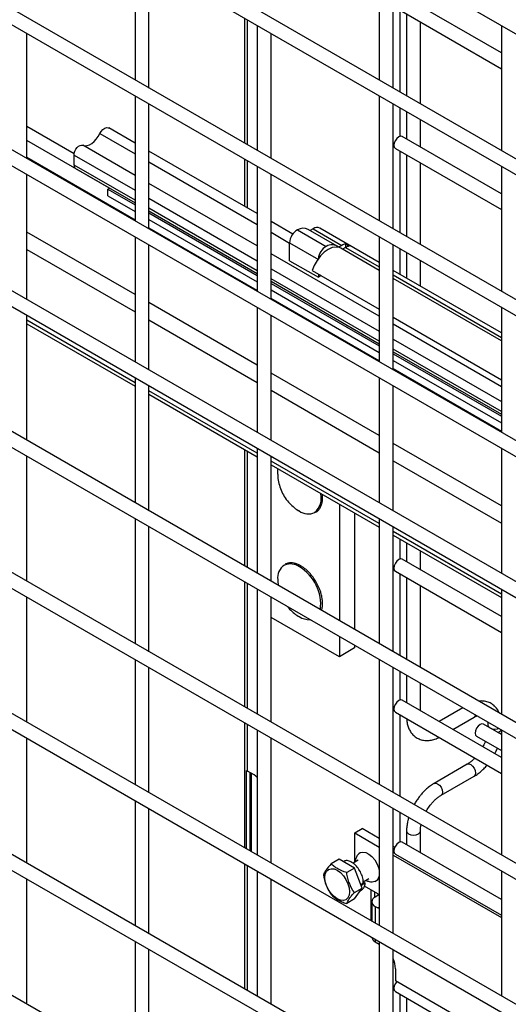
# Model space of a CAD drawing. Header units: inches. Extents: x 0.2 to 10.8, y 0.2 to 8.2.
# Tile 23 of 49: x 8.743 to 8.945, y 5.303 to 5.71. Entities that reach past the tile are written whole.
import ezdxf

# ---------------------------------------------------------------- set-up
doc = ezdxf.new("R2010")
doc.units = ezdxf.units.IN
doc.header["$MEASUREMENT"] = 0

msp = doc.modelspace()

# ---------------------------------------------------------------- linework, layer by layer
for p, q in [((8.106248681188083, 6.190493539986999), (9.524957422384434, 5.371490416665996)), ((9.524957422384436, 5.319764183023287), (8.106248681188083, 6.138767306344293)), ((8.106248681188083, 6.132169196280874), (9.524957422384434, 5.31316607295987)), ((9.524957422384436, 5.261439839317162), (8.106248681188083, 6.080442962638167)), ((8.106248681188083, 6.07384485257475), (9.524957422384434, 5.254841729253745)), ((9.524957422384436, 5.203115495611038), (8.106248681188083, 6.022118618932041)), ((8.106248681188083, 6.015520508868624), (9.524957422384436, 5.19651738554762)), ((9.524957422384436, 5.144791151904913), (8.106248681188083, 5.963794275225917)), ((8.106248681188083, 5.957196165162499), (9.524957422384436, 5.138193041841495)), ((9.524957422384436, 5.086466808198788), (8.106248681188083, 5.905469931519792)), ((8.106248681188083, 5.898871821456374), (9.524957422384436, 5.07986869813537)), ((9.524957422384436, 5.028142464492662), (8.106248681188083, 5.847145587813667)), ((8.106248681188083, 5.84054747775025), (9.524957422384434, 5.021544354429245)), ((9.524957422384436, 4.969818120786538), (8.106248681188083, 5.788821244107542)), ((8.106248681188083, 5.782223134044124), (9.524957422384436, 4.96322001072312)), ((8.790863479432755, 5.736949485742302), (8.790863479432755, 5.685223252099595)), ((8.79657776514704, 5.681924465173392), (8.79657776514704, 5.733650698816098)), ((8.891878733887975, 5.736958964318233), (8.891878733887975, 5.685232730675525)), ((8.897593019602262, 5.681933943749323), (8.897593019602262, 5.733660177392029)), ((9.524957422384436, 4.911493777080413), (8.106248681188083, 5.730496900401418)), ((8.106248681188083, 5.723898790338), (9.524957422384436, 4.904895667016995)), ((8.942386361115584, 5.696501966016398), (8.901386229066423, 5.720170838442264)), ((8.89852931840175, 5.715221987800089), (8.942386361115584, 5.689903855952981)), ((8.900488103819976, 5.680262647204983), (8.900488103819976, 5.714091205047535)), ((8.836098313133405, 5.710835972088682), (8.836098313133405, 5.659109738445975)), ((8.837353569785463, 5.658385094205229), (8.837353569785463, 5.710111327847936)), ((8.903161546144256, 5.712547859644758), (8.903161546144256, 5.678719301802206)), ((8.908875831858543, 5.675420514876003), (8.908875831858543, 5.709249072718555)), ((8.841371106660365, 5.707792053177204), (8.841371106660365, 5.656065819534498)), ((8.942386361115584, 5.707801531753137), (8.942386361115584, 5.656075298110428)), ((8.746070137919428, 5.652757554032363), (8.746070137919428, 5.70448378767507)), ((8.847085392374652, 5.652767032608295), (8.847085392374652, 5.704493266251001)), ((8.790863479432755, 5.678625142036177), (8.790863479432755, 5.62689890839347)), ((8.891878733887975, 5.678634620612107), (8.891878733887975, 5.626908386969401)), ((8.79657776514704, 5.623600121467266), (8.79657776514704, 5.675326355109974)), ((8.897593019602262, 5.623609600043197), (8.897593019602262, 5.675335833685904)), ((8.900488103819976, 5.661929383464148), (8.900488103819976, 5.673664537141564)), ((9.524957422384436, 4.853169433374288), (8.106248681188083, 5.672172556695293)), ((8.903161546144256, 5.672121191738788), (8.903161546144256, 5.660821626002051)), ((8.908875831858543, 5.657522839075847), (8.908875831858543, 5.668822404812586)), ((8.765639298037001, 5.654694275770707), (8.746070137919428, 5.665991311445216)), ((8.790863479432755, 5.659074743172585), (8.77993395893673, 5.665384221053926)), ((8.776307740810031, 5.663062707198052), (8.790863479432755, 5.654659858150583)), ((8.942386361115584, 5.638177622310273), (8.901386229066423, 5.661846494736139)), ((8.780261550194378, 5.640438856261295), (8.746070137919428, 5.660177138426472)), ((8.790863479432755, 5.645769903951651), (8.769264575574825, 5.658238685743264)), ((8.89852931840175, 5.656897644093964), (8.942386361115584, 5.631579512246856)), ((8.790863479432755, 5.627258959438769), (8.74607013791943, 5.65311760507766)), ((8.790863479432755, 5.62718694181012), (8.74607013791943, 5.653045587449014)), ((8.76559720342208, 5.650032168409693), (8.76559720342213, 5.654172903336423)), ((8.76559720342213, 5.654172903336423), (8.790863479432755, 5.639586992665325)), ((8.841371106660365, 5.629917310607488), (8.79657776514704, 5.655775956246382)), ((8.836098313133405, 5.652511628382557), (8.836098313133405, 5.632961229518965)), ((8.900488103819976, 5.621938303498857), (8.900488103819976, 5.65576686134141)), ((8.903161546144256, 5.654223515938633), (8.903161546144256, 5.620394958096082)), ((8.790863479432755, 5.635446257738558), (8.76559720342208, 5.650032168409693)), ((8.766252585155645, 5.64858361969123), (8.790863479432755, 5.634376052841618)), ((8.79657776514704, 5.651361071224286), (8.841371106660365, 5.625502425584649)), ((8.837353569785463, 5.63223658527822), (8.837353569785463, 5.651786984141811)), ((8.841371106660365, 5.649467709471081), (8.841371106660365, 5.597741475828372)), ((8.908875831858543, 5.617096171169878), (8.908875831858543, 5.65092472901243)), ((8.942386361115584, 5.649477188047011), (8.942386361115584, 5.597750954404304)), ((8.746070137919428, 5.594433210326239), (8.746070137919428, 5.646159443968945)), ((8.847085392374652, 5.594442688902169), (8.847085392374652, 5.646168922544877)), ((8.77957078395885, 5.640040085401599), (8.780311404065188, 5.640467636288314)), ((8.77957078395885, 5.640040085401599), (8.790863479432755, 5.633520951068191)), ((8.77957078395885, 5.637328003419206), (8.77957078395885, 5.640040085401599)), ((8.841371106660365, 5.61661247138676), (8.79657776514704, 5.642471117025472)), ((8.77957078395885, 5.637328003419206), (8.790863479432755, 5.630808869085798)), ((8.79657776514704, 5.636288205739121), (8.841371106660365, 5.610429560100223)), ((8.841371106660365, 5.60628882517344), (8.79657776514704, 5.632147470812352)), ((8.79657776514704, 5.631077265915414), (8.841371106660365, 5.605218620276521)), ((8.79657776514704, 5.630222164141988), (8.841371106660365, 5.604363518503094)), ((8.79657776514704, 5.627510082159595), (8.841371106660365, 5.601651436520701)), ((8.841371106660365, 5.598101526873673), (8.79657776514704, 5.623960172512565)), ((8.841371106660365, 5.598029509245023), (8.79657776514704, 5.623888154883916)), ((8.85605564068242, 5.621440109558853), (8.847085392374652, 5.626618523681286)), ((8.86450773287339, 5.623649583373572), (8.863265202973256, 5.622932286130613)), ((8.86450773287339, 5.623649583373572), (8.87637702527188, 5.616797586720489)), ((8.891878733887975, 5.609726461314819), (8.867284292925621, 5.623924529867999)), ((8.790863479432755, 5.596404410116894), (8.74607013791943, 5.622263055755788)), ((8.790863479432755, 5.620300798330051), (8.790863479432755, 5.568574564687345)), ((8.847085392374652, 5.622203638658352), (8.854797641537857, 5.617751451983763)), ((8.85805805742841, 5.623213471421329), (8.869927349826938, 5.616361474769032)), ((8.87438526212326, 5.616512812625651), (8.86251596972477, 5.623364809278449)), ((8.891878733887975, 5.620310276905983), (8.891878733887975, 5.568584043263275)), ((8.79657776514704, 5.565275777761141), (8.79657776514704, 5.617002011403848)), ((8.854797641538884, 5.617905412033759), (8.866667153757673, 5.611011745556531)), ((8.854797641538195, 5.610455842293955), (8.85479764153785, 5.617905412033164)), ((8.87637702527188, 5.616797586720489), (8.875038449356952, 5.616024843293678)), ((8.891878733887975, 5.606414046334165), (8.875900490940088, 5.615638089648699)), ((8.877892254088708, 5.615922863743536), (8.87664972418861, 5.61520556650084)), ((8.877892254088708, 5.615922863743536), (8.891878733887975, 5.60784864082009)), ((8.877955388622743, 5.617326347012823), (8.877955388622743, 5.615958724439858)), ((8.879470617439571, 5.61645162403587), (8.877955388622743, 5.617326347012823)), ((8.897593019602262, 5.565285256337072), (8.897593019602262, 5.61701148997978)), ((8.746070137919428, 5.615118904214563), (8.790863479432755, 5.58926025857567)), ((8.891878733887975, 5.587455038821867), (8.847085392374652, 5.613313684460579)), ((8.900488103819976, 5.604756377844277), (8.900488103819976, 5.61534019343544)), ((8.903161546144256, 5.613796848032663), (8.903161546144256, 5.603213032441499)), ((8.854797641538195, 5.610455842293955), (8.866666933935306, 5.603603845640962)), ((8.908875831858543, 5.599914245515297), (8.908875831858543, 5.61049806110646)), ((8.84708539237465, 5.60713077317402), (8.891878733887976, 5.581272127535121)), ((8.86413741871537, 5.606384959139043), (8.891878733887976, 5.590370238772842)), ((8.866666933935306, 5.604924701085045), (8.866666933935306, 5.603603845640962)), ((8.86781095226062, 5.604264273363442), (8.866666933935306, 5.603603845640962)), ((8.942386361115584, 5.580569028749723), (8.897593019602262, 5.606427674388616)), ((8.897593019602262, 5.604549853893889), (8.942386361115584, 5.57869120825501)), ((8.891878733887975, 5.577131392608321), (8.847085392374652, 5.602990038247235)), ((8.84708539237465, 5.601919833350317), (8.891878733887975, 5.576061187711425)), ((8.847085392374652, 5.601064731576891), (8.891878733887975, 5.575206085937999)), ((8.942386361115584, 5.57725661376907), (8.897593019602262, 5.603115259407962)), ((8.847085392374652, 5.598352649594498), (8.891878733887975, 5.572494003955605)), ((8.841371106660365, 5.567246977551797), (8.79657776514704, 5.593105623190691)), ((8.841371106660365, 5.591143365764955), (8.841371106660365, 5.539417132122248)), ((8.891878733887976, 5.568944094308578), (8.84708539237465, 5.594802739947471)), ((8.891878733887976, 5.568872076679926), (8.847085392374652, 5.59473072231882)), ((8.942386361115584, 5.591152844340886), (8.942386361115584, 5.539426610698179)), ((8.746070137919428, 5.536108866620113), (8.746070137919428, 5.587835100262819)), ((8.847085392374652, 5.536118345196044), (8.847085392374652, 5.587844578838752)), ((8.897593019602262, 5.587071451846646), (8.942386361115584, 5.561212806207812)), ((8.790863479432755, 5.55995227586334), (8.746070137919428, 5.585810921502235)), ((8.746070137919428, 5.584331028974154), (8.790863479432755, 5.558472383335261)), ((8.79657776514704, 5.585961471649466), (8.841371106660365, 5.560102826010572)), ((8.942386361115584, 5.558297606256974), (8.897593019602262, 5.584156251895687)), ((8.897593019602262, 5.577973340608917), (8.942386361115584, 5.552114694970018)), ((8.942386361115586, 5.547973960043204), (8.897593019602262, 5.573832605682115)), ((8.897593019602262, 5.572762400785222), (8.942386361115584, 5.546903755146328)), ((8.897593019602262, 5.571907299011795), (8.942386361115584, 5.546048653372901)), ((8.897593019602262, 5.569195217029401), (8.942386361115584, 5.543336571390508)), ((8.891878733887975, 5.5380895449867), (8.847085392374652, 5.563948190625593)), ((8.942386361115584, 5.539786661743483), (8.897593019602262, 5.565645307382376)), ((8.942386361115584, 5.539714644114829), (8.89759301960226, 5.565573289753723)), ((8.790863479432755, 5.561976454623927), (8.790863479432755, 5.510250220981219)), ((8.79657776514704, 5.506951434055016), (8.79657776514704, 5.558677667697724)), ((8.891878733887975, 5.561985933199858), (8.891878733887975, 5.510259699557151)), ((8.897593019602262, 5.506960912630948), (8.897593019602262, 5.558687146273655)), ((8.841371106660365, 5.530794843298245), (8.79657776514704, 5.556653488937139)), ((8.79657776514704, 5.555173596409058), (8.841371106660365, 5.529314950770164)), ((8.84708539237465, 5.556804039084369), (8.891878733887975, 5.530945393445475)), ((8.942386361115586, 5.508932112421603), (8.897593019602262, 5.534790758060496)), ((8.836098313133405, 5.532358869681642), (8.836098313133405, 5.4841367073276)), ((8.837353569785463, 5.483412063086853), (8.837353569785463, 5.531634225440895)), ((8.841371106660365, 5.53281902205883), (8.841371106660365, 5.481092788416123)), ((8.942386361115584, 5.532828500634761), (8.942386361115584, 5.481102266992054)), ((8.746070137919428, 5.477784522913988), (8.746070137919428, 5.529510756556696)), ((8.847085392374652, 5.47779400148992), (8.847085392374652, 5.529520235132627)), ((8.891878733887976, 5.501637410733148), (8.847085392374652, 5.527496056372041)), ((8.847085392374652, 5.526016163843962), (8.891878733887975, 5.500157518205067)), ((8.897593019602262, 5.527646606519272), (8.942386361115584, 5.501787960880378)), ((8.87536055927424, 5.50969325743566), (8.87536055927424, 5.461471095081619)), ((8.88167401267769, 5.506048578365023), (8.881674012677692, 5.457826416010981)), ((8.790863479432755, 5.503652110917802), (8.790863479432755, 5.451925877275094)), ((8.891878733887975, 5.503661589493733), (8.891878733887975, 5.451935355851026)), ((8.79657776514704, 5.448627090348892), (8.79657776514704, 5.500353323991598)), ((8.897593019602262, 5.448636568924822), (8.897593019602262, 5.50036280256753)), ((8.942386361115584, 5.47247997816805), (8.897593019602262, 5.498338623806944)), ((8.89759301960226, 5.496858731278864), (8.942386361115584, 5.471000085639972)), ((8.900488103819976, 5.486956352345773), (8.900488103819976, 5.495187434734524)), ((8.903161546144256, 5.493644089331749), (8.903161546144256, 5.485848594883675)), ((8.908875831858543, 5.482549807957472), (8.908875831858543, 5.490345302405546)), ((8.942386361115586, 5.463204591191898), (8.901386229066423, 5.486873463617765)), ((8.89852931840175, 5.48192461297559), (8.942386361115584, 5.456606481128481)), ((8.836098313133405, 5.477538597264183), (8.836098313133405, 5.425812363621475)), ((8.900488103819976, 5.446965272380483), (8.900488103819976, 5.480793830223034)), ((8.903161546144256, 5.479250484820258), (8.903161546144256, 5.445421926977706)), ((8.837353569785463, 5.425087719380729), (8.837353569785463, 5.476813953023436)), ((8.841371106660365, 5.474494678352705), (8.841371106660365, 5.422768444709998)), ((8.908875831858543, 5.442123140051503), (8.908875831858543, 5.475951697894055)), ((8.942386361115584, 5.474504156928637), (8.942386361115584, 5.422777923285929)), ((8.746070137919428, 5.419460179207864), (8.746070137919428, 5.47118641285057)), ((8.847085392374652, 5.419469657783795), (8.847085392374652, 5.471195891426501)), ((8.87536055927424, 5.446522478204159), (8.847085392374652, 5.462845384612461)), ((8.87536055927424, 5.454872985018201), (8.87536055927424, 5.446522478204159)), ((8.881674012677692, 5.450167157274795), (8.87536055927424, 5.446522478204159)), ((8.881674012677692, 5.451228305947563), (8.881674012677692, 5.450167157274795)), ((8.790863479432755, 5.445327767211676), (8.790863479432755, 5.39360153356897)), ((8.891878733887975, 5.445337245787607), (8.891878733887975, 5.393611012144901)), ((8.79657776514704, 5.390302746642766), (8.79657776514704, 5.442028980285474)), ((8.897593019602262, 5.390312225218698), (8.897593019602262, 5.442038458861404)), ((8.900488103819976, 5.428632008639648), (8.900488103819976, 5.440367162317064)), ((8.903161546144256, 5.438823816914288), (8.903161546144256, 5.427524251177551)), ((8.908875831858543, 5.424225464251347), (8.908875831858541, 5.435525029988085)), ((8.942386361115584, 5.404880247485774), (8.901386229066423, 5.42854911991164)), ((8.926418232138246, 5.425398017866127), (8.916631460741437, 5.419748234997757)), ((8.89852931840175, 5.423600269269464), (8.942386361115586, 5.398282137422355)), ((8.900488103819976, 5.388640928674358), (8.900488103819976, 5.42246948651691)), ((8.922346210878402, 5.416449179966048), (8.931135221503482, 5.421522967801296)), ((8.836098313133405, 5.419214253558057), (8.836098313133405, 5.36748801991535)), ((8.837353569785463, 5.399202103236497), (8.837353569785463, 5.418489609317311)), ((8.841371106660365, 5.416170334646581), (8.841371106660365, 5.364444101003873)), ((8.942386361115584, 5.414316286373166), (8.934999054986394, 5.418580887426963)), ((8.936774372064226, 5.418266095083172), (8.936774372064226, 5.417556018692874)), ((8.942386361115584, 5.416179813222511), (8.942386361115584, 5.364453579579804)), ((8.746070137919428, 5.361135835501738), (8.746070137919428, 5.412862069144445)), ((8.847085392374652, 5.361145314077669), (8.847085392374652, 5.412871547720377)), ((8.932142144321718, 5.413632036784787), (8.942386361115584, 5.407718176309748)), ((8.942315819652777, 5.414357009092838), (8.942386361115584, 5.415152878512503)), ((8.836890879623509, 5.367030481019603), (8.836890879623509, 5.399518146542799)), ((8.928278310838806, 5.402063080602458), (8.91456549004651, 5.394146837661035)), ((8.840131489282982, 5.397598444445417), (8.837353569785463, 5.399202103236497)), ((8.838396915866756, 5.366161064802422), (8.838396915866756, 5.398599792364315)), ((8.838818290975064, 5.398356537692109), (8.838818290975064, 5.365917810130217)), ((8.917422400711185, 5.389197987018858), (8.931135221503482, 5.397114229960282)), ((8.790863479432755, 5.387003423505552), (8.790863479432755, 5.335277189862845)), ((8.79657776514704, 5.331978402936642), (8.79657776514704, 5.383704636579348)), ((8.891878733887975, 5.387012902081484), (8.891878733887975, 5.335286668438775)), ((8.897593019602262, 5.331987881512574), (8.897593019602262, 5.38371411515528)), ((8.900488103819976, 5.369887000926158), (8.900488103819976, 5.38204281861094)), ((8.91122866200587, 5.382440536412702), (8.91141422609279, 5.38279717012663)), ((8.881699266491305, 5.373602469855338), (8.88485599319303, 5.375424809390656)), ((8.891878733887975, 5.371370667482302), (8.88485599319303, 5.375424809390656)), ((8.881699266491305, 5.361446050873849), (8.881699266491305, 5.373602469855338)), ((8.881699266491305, 5.373602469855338), (8.891878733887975, 5.367725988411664)), ((8.903161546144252, 5.374394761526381), (8.903161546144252, 5.36877924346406)), ((8.908875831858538, 5.365480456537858), (8.908875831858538, 5.374394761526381)), ((8.898285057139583, 5.3676723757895), (8.897593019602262, 5.368071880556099)), ((8.942386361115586, 5.346135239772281), (8.901386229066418, 5.369804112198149)), ((8.897593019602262, 5.36442720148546), (8.942386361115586, 5.338568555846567)), ((8.898529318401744, 5.364855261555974), (8.942386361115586, 5.339537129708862)), ((8.836098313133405, 5.360889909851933), (8.836098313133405, 5.309163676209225)), ((8.837353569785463, 5.308439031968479), (8.837353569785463, 5.360165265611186)), ((8.875226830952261, 5.362723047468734), (8.872002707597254, 5.360861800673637)), ((8.881605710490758, 5.359040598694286), (8.875226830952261, 5.362723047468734)), ((8.877184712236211, 5.361833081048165), (8.876976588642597, 5.361712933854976)), ((8.881605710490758, 5.359040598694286), (8.878381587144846, 5.357179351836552)), ((8.883189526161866, 5.362306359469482), (8.881057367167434, 5.361075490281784)), ((8.884795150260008, 5.350820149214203), (8.881605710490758, 5.359040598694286)), ((8.841371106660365, 5.357845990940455), (8.841371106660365, 5.306119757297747)), ((8.885245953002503, 5.353397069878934), (8.887561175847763, 5.354733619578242)), ((8.942386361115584, 5.357855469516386), (8.942386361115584, 5.306129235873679)), ((8.746070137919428, 5.303494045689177), (8.74607013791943, 5.35453772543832)), ((8.847085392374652, 5.302820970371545), (8.847085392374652, 5.354547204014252)), ((8.881571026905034, 5.348958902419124), (8.884795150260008, 5.350820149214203)), ((8.881605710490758, 5.346282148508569), (8.884795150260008, 5.350820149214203)), ((8.885306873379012, 5.352794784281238), (8.884262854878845, 5.352192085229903)), ((8.884270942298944, 5.352171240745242), (8.88453196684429, 5.352001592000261)), ((8.88453196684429, 5.352001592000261), (8.884454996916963, 5.351696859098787)), ((8.88604719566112, 5.352876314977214), (8.88453196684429, 5.352001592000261)), ((8.885237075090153, 5.353402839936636), (8.88604719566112, 5.352876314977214)), ((8.891270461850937, 5.348392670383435), (8.885712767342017, 5.351601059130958)), ((8.883995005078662, 5.349681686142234), (8.884527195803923, 5.349988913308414)), ((8.88836627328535, 5.350069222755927), (8.88836627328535, 5.337314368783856)), ((8.88983099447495, 5.34922365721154), (8.88983099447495, 5.346866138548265)), ((8.891725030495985, 5.34798351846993), (8.890184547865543, 5.347094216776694)), ((8.891270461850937, 5.348392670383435), (8.891878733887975, 5.347955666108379)), ((8.891878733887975, 5.348070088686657), (8.891725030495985, 5.34798351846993)), ((8.891725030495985, 5.34798351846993), (8.891878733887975, 5.347894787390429)), ((8.881605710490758, 5.346282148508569), (8.878381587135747, 5.344420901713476)), ((8.888782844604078, 5.345140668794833), (8.888782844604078, 5.337073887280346)), ((8.890184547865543, 5.343187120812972), (8.891270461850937, 5.342560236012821)), ((8.890184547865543, 5.343187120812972), (8.890184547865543, 5.336264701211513)), ((8.891270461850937, 5.342560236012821), (8.891878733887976, 5.34291138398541)), ((8.891878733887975, 5.342294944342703), (8.891270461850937, 5.342560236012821)), ((8.888559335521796, 5.337202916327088), (8.888782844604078, 5.337331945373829)), ((8.790863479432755, 5.328679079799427), (8.790863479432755, 5.276952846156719)), ((8.890184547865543, 5.329666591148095), (8.890184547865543, 5.328606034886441)), ((8.890184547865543, 5.328606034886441), (8.891878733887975, 5.327628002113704)), ((8.891878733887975, 5.328688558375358), (8.891878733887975, 5.276962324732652)), ((8.79657776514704, 5.27433661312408), (8.79657776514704, 5.325380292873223)), ((8.897593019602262, 5.273663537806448), (8.897593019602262, 5.325389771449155)), ((8.89859406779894, 5.317393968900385), (8.89859406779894, 5.312378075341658)), ((8.942386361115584, 5.287097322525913), (8.89859406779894, 5.312378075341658)), ((8.898529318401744, 5.307989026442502), (8.942386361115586, 5.282670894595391)), ((8.900488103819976, 5.271992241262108), (8.900488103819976, 5.306858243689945)), ((8.745888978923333, 5.302916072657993), (8.746070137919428, 5.303494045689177)), ((8.903161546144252, 5.305314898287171), (8.903161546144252, 5.270448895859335))]:
    msp.add_line(p, q)
at = {"flags": 128}
for points in [[(8.776307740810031, 5.663062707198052), (8.776860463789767, 5.66396471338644), (8.777540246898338, 5.664719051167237), (8.778283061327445, 5.665254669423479), (8.779018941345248, 5.665521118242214), (8.779678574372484, 5.665493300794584), (8.77993395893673, 5.665384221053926)], [(8.769264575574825, 5.658238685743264), (8.77007278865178, 5.658055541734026), (8.77097679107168, 5.658126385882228), (8.77194043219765, 5.658448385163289), (8.772925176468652, 5.659008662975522), (8.773891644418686, 5.659784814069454), (8.774801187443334, 5.660745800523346), (8.775617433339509, 5.661853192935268), (8.776307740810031, 5.663062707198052)], [(8.901386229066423, 5.661846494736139), (8.900730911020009, 5.66197377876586), (8.899957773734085, 5.661705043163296), (8.899184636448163, 5.661081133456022), (8.898529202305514, 5.660197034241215), (8.898091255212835, 5.659187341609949), (8.897937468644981, 5.658205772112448), (8.898091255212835, 5.657401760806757), (8.898529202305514, 5.656897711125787), (8.89852931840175, 5.656897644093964)], [(8.76559720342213, 5.654172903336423), (8.765686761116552, 5.65494571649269), (8.765948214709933, 5.655759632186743), (8.766360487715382, 5.656549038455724), (8.766890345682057, 5.657250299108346), (8.767495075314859, 5.657806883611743), (8.768125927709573, 5.658173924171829), (8.768732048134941, 5.658321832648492), (8.769264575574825, 5.658238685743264)], [(8.875900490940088, 5.615638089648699), (8.875401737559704, 5.615874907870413), (8.874006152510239, 5.61611988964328), (8.87244014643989, 5.615872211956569), (8.870785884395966, 5.615144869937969), (8.869130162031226, 5.613976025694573), (8.867559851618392, 5.612427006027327), (8.866157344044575, 5.610579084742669), (8.864996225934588, 5.608529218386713), (8.86413741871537, 5.606384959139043)], [(8.84987083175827, 5.522158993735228), (8.849972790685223, 5.523835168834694), (8.850052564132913, 5.52430325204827)], [(8.901386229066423, 5.486873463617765), (8.900730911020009, 5.487000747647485), (8.899957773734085, 5.486732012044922), (8.899184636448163, 5.486108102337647), (8.898529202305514, 5.48522400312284), (8.898091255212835, 5.484214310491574), (8.897937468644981, 5.483232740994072), (8.898091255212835, 5.482428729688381), (8.898529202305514, 5.481924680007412), (8.89852931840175, 5.481924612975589)], [(8.901386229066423, 5.42854911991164), (8.900730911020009, 5.428676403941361), (8.899957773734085, 5.428407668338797), (8.899184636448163, 5.427783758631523), (8.898529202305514, 5.426899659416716), (8.898091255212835, 5.42588996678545), (8.897937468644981, 5.424908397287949), (8.898091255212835, 5.424104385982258), (8.898529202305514, 5.423600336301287), (8.89852931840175, 5.423600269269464)], [(8.934999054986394, 5.418580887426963), (8.93434373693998, 5.418708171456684), (8.933570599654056, 5.41843943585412), (8.932797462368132, 5.417815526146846), (8.932142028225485, 5.416931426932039), (8.931704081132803, 5.415921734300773), (8.931550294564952, 5.414940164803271), (8.931704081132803, 5.41413615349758), (8.932142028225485, 5.41363210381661), (8.932142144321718, 5.413632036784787)], [(8.936774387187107, 5.41826072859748), (8.936991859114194, 5.417634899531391), (8.937611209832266, 5.417099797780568), (8.93853813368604, 5.416742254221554), (8.93963151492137, 5.41661670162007), (8.940724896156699, 5.416742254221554), (8.941176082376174, 5.416878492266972)], [(8.928278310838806, 5.402063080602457), (8.928933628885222, 5.402190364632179), (8.929706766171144, 5.401921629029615), (8.930479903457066, 5.401297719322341), (8.931135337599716, 5.400413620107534), (8.931573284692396, 5.399403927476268), (8.931727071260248, 5.398422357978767), (8.931573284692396, 5.397618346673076), (8.931135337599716, 5.397114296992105), (8.931135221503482, 5.397114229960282)], [(8.841371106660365, 5.396602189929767), (8.840771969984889, 5.397155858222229), (8.840131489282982, 5.397598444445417)], [(8.914552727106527, 5.394139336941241), (8.914565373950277, 5.394146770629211), (8.915220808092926, 5.394274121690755), (8.915993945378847, 5.394005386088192), (8.916767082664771, 5.393381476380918), (8.91742251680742, 5.39249737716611), (8.9178604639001, 5.391487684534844), (8.918014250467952, 5.390506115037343)], [(8.918014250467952, 5.390506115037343), (8.9178604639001, 5.389702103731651), (8.91742251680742, 5.389198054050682), (8.917414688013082, 5.389193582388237)], [(8.903161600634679, 5.374404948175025), (8.903161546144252, 5.374394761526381), (8.90337903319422, 5.3737635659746), (8.90399838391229, 5.373228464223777)], [(8.90399838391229, 5.373228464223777), (8.904925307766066, 5.372870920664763), (8.906018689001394, 5.37274536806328), (8.907112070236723, 5.372870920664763), (8.9080389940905, 5.373228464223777), (8.90865834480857, 5.3737635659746), (8.908875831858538, 5.374394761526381), (8.908875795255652, 5.37440311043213)], [(8.901386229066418, 5.369804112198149), (8.900730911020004, 5.36993139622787), (8.899957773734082, 5.369662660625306), (8.899184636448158, 5.369038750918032), (8.89852920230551, 5.368154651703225), (8.89809125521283, 5.367144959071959), (8.897937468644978, 5.366163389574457), (8.89809125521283, 5.365359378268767), (8.89852920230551, 5.364855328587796), (8.898529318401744, 5.364855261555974)], [(8.883444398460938, 5.365050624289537), (8.884023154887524, 5.365467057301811), (8.885076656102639, 5.365717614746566), (8.886291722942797, 5.365514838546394), (8.88757823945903, 5.364873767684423), (8.888840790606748, 5.363841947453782), (8.889985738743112, 5.362495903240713), (8.890928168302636, 5.360935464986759), (8.891598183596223, 5.359276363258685), (8.891878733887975, 5.358115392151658)], [(8.869342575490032, 5.355183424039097), (8.869517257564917, 5.356614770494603), (8.870029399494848, 5.357746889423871), (8.870844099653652, 5.358502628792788), (8.871905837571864, 5.35883048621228), (8.873142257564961, 5.358708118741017), (8.874469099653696, 5.358143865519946), (8.87579594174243, 5.357176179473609), (8.877032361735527, 5.355871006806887), (8.878094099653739, 5.354317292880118), (8.878908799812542, 5.352620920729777), (8.879420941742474, 5.350897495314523), (8.87959562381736, 5.349264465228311), (8.879420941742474, 5.347833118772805), (8.878908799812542, 5.346700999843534), (8.878094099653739, 5.345945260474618), (8.877032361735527, 5.345617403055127), (8.87579594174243, 5.345739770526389), (8.874469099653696, 5.34630402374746), (8.873142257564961, 5.347271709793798), (8.871905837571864, 5.348576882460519), (8.870844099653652, 5.350130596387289), (8.870029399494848, 5.351826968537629), (8.869517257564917, 5.353550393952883), (8.869342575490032, 5.355183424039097)], [(8.899103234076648, 5.312084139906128), (8.89852920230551, 5.311288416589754), (8.89809125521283, 5.310278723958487), (8.897937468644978, 5.309297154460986), (8.89809125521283, 5.308493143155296), (8.89852920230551, 5.307989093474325), (8.898529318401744, 5.307989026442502)]]:
    msp.add_lwpolyline(points, dxfattribs=at)
for centre, radius, start, end in [((8.767139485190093, 5.649857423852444), 0.00155214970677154, 173.5358056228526, 235.152014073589), ((8.860426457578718, 5.619181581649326), 0.004676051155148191, 63.45798193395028, 120.4306956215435), ((8.866134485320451, 5.621378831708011), 0.002793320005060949, 65.69288093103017, 125.6175774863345), ((8.861161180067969, 5.617652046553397), 0.006368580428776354, 119.1603196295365, 177.7199620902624), ((8.873066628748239, 5.610767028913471), 0.006415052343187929, 119.2986161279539, 175.0140035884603), ((8.872242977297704, 5.612550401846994), 0.004459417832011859, 51.18048023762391, 121.2830803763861), ((8.878323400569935, 5.613607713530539), 0.003736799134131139, 95.65183324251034, 121.3904251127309), ((8.879838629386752, 5.612732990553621), 0.003736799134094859, 95.65183324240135, 121.3904251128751), ((8.860191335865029, 5.512081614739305), 0.007683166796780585, 310.1142992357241, 15.88208622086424), ((8.862531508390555, 5.512179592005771), 0.006519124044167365, 234.3210906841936, 293.6026694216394), ((8.855938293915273, 5.479288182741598), 0.006129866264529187, 121.8514298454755, 188.182534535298), ((8.855081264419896, 5.47852516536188), 0.006425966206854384, 54.45567191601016, 111.7176002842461), ((8.849335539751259, 5.46809617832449), 0.01830452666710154, 353.4170216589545, 58.80325918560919), ((8.862948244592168, 5.469572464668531), 0.007691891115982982, 236.7361670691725, 271.9784882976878), ((8.930505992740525, 5.422529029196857), 0.001186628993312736, 302.0234150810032, 351.8179953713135), ((8.940416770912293, 5.417570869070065), 0.002333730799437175, 278.2053030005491, 324.5932235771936), ((8.839114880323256, 5.402277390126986), 0.003543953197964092, 231.1305516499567, 240.1989179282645), ((8.889220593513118, 5.356129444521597), 0.002684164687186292, 288.4889587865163, 352.0150132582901), ((8.890925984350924, 5.345140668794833), 0.002089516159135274, 110.7834207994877, 249.2165792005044), ((8.891200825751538, 5.330825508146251), 0.002441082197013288, 188.2681472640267, 245.3973603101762), ((8.887790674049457, 5.317074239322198), 0.01080812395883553, 1.695190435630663, 24.91382852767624)]:
    msp.add_arc(centre, radius, start, end)
for points, knots in [([(8.849924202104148, 5.52212837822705), (8.849916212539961, 5.521749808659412), (8.849888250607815, 5.52042488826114), (8.850308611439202, 5.518165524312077), (8.85117665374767, 5.515428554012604), (8.852516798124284, 5.51283881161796), (8.854206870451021, 5.510543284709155), (8.856190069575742, 5.50863377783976), (8.8577011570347, 5.507441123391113), (8.858608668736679, 5.506975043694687), (8.858731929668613, 5.506911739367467)], [0, 0, 0, 0, 0.06167594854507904, 0.215853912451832, 0.3714572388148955, 0.5288977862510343, 0.6890451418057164, 0.8337148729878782, 0.977414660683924, 1, 1, 1, 1]), ([(8.865691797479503, 5.506355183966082), (8.86600622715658, 5.506567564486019), (8.86669884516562, 5.507035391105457), (8.867473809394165, 5.508143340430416), (8.86805540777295, 5.509509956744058), (8.868356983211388, 5.511058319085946), (8.868438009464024, 5.512489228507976), (8.868332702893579, 5.513426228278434), (8.868293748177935, 5.513772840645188)], [0, 0, 0, 0, 0.1576635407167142, 0.3472973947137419, 0.5345001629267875, 0.7174412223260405, 0.8954766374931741, 1, 1, 1, 1]), ([(8.859549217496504, 5.484040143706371), (8.859447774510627, 5.484105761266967), (8.858912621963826, 5.484451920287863), (8.857924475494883, 5.484876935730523), (8.856602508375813, 5.485284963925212), (8.85529117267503, 5.485421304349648), (8.854020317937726, 5.48530877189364), (8.853271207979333, 5.484977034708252), (8.852899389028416, 5.484812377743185)], [0, 0, 0, 0, 0.04318449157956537, 0.2278155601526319, 0.4155960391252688, 0.6072105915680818, 0.8050399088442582, 1, 1, 1, 1]), ([(8.865782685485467, 5.477443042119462), (8.86535548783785, 5.478133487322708), (8.86475647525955, 5.479101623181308), (8.863744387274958, 5.480398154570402), (8.862844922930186, 5.481423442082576), (8.86172211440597, 5.482497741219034), (8.860615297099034, 5.483397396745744), (8.859874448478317, 5.48384405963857), (8.859549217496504, 5.484040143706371)], [0, 0, 0, 0, 0.249338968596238, 0.3496207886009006, 0.5144878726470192, 0.6828561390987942, 0.8607745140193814, 1, 1, 1, 1]), ([(8.849924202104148, 5.478385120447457), (8.849909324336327, 5.478005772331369), (8.849878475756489, 5.477219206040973), (8.850032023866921, 5.476446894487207), (8.850111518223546, 5.476047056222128)], [0, 0, 0, 0, 0.4822837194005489, 1, 1, 1, 1]), ([(8.867979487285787, 5.465732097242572), (8.867990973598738, 5.46575908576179), (8.86819206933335, 5.466231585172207), (8.868346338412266, 5.467326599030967), (8.868431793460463, 5.468956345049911), (8.868262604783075, 5.470716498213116), (8.867907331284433, 5.472396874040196), (8.867427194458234, 5.47391939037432), (8.866786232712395, 5.475568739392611), (8.866176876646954, 5.476706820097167), (8.865782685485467, 5.477443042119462)], [0, 0, 0, 0, 0.009221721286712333, 0.1614485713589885, 0.3095933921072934, 0.4521442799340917, 0.6044389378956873, 0.7172295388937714, 0.8170763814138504, 1, 1, 1, 1]), ([(8.854027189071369, 5.46718847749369), (8.85412589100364, 5.467051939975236), (8.854744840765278, 5.466195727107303), (8.85621082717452, 5.464907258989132), (8.85770054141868, 5.463697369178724), (8.858608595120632, 5.46323172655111), (8.858731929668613, 5.463168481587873)], [0, 0, 0, 0, 0.08110739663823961, 0.5086162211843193, 0.9332587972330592, 1, 1, 1, 1]), ([(8.941496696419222, 5.423291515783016), (8.941304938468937, 5.423706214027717), (8.940869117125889, 5.424648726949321), (8.939863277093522, 5.425900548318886), (8.938520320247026, 5.427023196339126), (8.936863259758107, 5.427847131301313), (8.935022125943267, 5.428206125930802), (8.933725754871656, 5.428276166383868), (8.933097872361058, 5.428146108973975), (8.933090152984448, 5.428144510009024)], [0, 0, 0, 0, 0.1283320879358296, 0.2916690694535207, 0.4584680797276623, 0.6333290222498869, 0.8230376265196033, 0.9978243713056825, 1, 1, 1, 1]), ([(8.90320419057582, 5.420901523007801), (8.903205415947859, 5.42080606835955), (8.903214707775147, 5.420082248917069), (8.903447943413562, 5.418808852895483), (8.903938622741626, 5.417115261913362), (8.904714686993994, 5.415568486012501), (8.905764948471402, 5.414202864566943), (8.907110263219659, 5.413074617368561), (8.90876055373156, 5.412248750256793), (8.910598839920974, 5.411843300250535), (8.91252075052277, 5.411851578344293), (8.91441590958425, 5.412258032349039), (8.915783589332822, 5.412721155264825), (8.916493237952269, 5.413124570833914), (8.916585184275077, 5.413176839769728)], [0, 0, 0, 0, 0.01372299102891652, 0.1040595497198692, 0.1954722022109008, 0.2875577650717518, 0.3803993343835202, 0.47516617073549, 0.574431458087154, 0.682026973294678, 0.781307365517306, 0.8829200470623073, 0.9848304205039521, 1, 1, 1, 1]), ([(8.931131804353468, 5.421511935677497), (8.93144226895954, 5.421691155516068), (8.931824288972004, 5.421911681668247), (8.932158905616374, 5.422026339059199), (8.932221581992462, 5.422047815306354)], [0, 0, 0, 0, 0.812691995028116, 1, 1, 1, 1]), ([(8.936688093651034, 5.419469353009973), (8.936741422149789, 5.419120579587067), (8.936798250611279, 5.418748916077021), (8.936771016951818, 5.418291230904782), (8.936769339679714, 5.418263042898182)], [0, 0, 0, 0, 0.9384117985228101, 1, 1, 1, 1]), ([(8.935724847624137, 5.411563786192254), (8.935687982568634, 5.411458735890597), (8.935509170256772, 5.410949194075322), (8.935181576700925, 5.410186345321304), (8.934841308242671, 5.409551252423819), (8.93471226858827, 5.409310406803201)], [0, 0, 0, 0, 0.1388368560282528, 0.6734219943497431, 1, 1, 1, 1]), ([(8.939653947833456, 5.406457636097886), (8.939933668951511, 5.406972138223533), (8.940329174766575, 5.407699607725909), (8.940638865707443, 5.408453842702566), (8.940729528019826, 5.408674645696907)], [0, 0, 0, 0, 0.707249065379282, 0.9999999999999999, 0.9999999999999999, 0.9999999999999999, 0.9999999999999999]), ([(8.931417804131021, 5.404614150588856), (8.93112962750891, 5.404318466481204), (8.930495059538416, 5.403667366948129), (8.929482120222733, 5.402847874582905), (8.928710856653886, 5.40229342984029), (8.928325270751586, 5.402096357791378), (8.928280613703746, 5.402073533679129)], [0, 0, 0, 0, 0.2789557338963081, 0.6142634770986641, 0.955325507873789, 1, 1, 1, 1]), ([(8.93113028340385, 5.397149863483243), (8.931390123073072, 5.397290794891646), (8.932232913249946, 5.397747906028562), (8.933564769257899, 5.398769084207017), (8.93505449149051, 5.40012200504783), (8.936007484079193, 5.401113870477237), (8.936443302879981, 5.401655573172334), (8.936474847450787, 5.401694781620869)], [0, 0, 0, 0, 0.1354788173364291, 0.4394256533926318, 0.7219268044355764, 0.979873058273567, 1, 1, 1, 1]), ([(8.91457027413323, 5.394112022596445), (8.914331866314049, 5.393983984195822), (8.913507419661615, 5.393541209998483), (8.912189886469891, 5.392533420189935), (8.910676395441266, 5.391185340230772), (8.909427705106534, 5.389842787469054), (8.908343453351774, 5.388512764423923), (8.90738682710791, 5.387154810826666), (8.906668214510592, 5.386064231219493), (8.906342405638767, 5.385415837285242), (8.90628221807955, 5.385296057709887)], [0, 0, 0, 0, 0.07367989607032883, 0.2547950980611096, 0.4236704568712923, 0.5790834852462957, 0.697087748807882, 0.8306143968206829, 0.9687089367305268, 1, 1, 1, 1]), ([(8.91141422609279, 5.38279717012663), (8.911810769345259, 5.383440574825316), (8.912368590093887, 5.384345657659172), (8.913301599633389, 5.385561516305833), (8.914126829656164, 5.386522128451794), (8.915140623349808, 5.387531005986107), (8.916197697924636, 5.388401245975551), (8.916977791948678, 5.388959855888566), (8.917370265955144, 5.389161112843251), (8.917420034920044, 5.389186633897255)], [0, 0, 0, 0, 0.233128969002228, 0.3279444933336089, 0.4832131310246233, 0.6411945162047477, 0.8069209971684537, 0.975515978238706, 1, 1, 1, 1]), ([(8.904036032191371, 5.379994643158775), (8.9039125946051, 5.379570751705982), (8.903607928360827, 5.37852451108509), (8.903319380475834, 5.376854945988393), (8.903152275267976, 5.375405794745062), (8.903178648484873, 5.374606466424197), (8.903185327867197, 5.374404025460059)], [0, 0, 0, 0, 0.2220957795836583, 0.5481724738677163, 0.8855684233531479, 1, 1, 1, 1]), ([(8.908884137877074, 5.374400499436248), (8.90889179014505, 5.37481733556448), (8.908906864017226, 5.375638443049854), (8.90908404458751, 5.376570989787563), (8.90917127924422, 5.377030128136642)], [0, 0, 0, 0, 0.5076511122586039, 1, 1, 1, 1]), ([(8.883472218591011, 5.364997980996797), (8.883303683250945, 5.364849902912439), (8.882784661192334, 5.364393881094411), (8.88227677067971, 5.363325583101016), (8.881962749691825, 5.362314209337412), (8.881967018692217, 5.361718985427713), (8.881967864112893, 5.361601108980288)], [0, 0, 0, 0, 0.174300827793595, 0.5367774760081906, 0.9082647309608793, 1, 1, 1, 1]), ([(8.87200270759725, 5.360861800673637), (8.871181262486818, 5.359947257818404), (8.870460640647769, 5.359084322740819), (8.869781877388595, 5.358119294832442), (8.869657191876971, 5.357932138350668), (8.869432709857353, 5.357574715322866), (8.869332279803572, 5.357403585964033), (8.869062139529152, 5.356910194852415), (8.868923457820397, 5.35660785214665), (8.868813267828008, 5.356323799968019)], [0, 0, 0, 0, 0.4999999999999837, 0.4999999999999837, 0.6249999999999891, 0.6249999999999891, 0.7499999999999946, 0.7499999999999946, 1, 1, 1, 1]), ([(8.878381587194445, 5.357179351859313), (8.877039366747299, 5.357607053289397), (8.875790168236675, 5.358106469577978), (8.874433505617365, 5.3588886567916), (8.874172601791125, 5.359052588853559), (8.873678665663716, 5.359389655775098), (8.873444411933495, 5.359563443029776), (8.872775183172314, 5.360098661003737), (8.872373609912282, 5.360473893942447), (8.872002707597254, 5.360861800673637)], [0, 0, 0, 0, 0.4999999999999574, 0.4999999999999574, 0.6249999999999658, 0.6249999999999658, 0.7499999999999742, 0.7499999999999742, 1, 1, 1, 1]), ([(8.885306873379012, 5.352794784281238), (8.88526579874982, 5.353473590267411), (8.885183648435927, 5.354831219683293), (8.884376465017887, 5.35704818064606), (8.883164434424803, 5.359086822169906), (8.881819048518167, 5.360560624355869), (8.88038437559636, 5.361620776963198), (8.878968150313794, 5.362168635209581), (8.877791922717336, 5.362224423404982), (8.877341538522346, 5.361851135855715), (8.877230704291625, 5.361759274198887)], [0, 0, 0, 0, 0.1432031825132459, 0.2864100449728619, 0.4296218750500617, 0.5728290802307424, 0.666842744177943, 0.8100470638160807, 0.9532548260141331, 1, 1, 1, 1]), ([(8.868813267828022, 5.356323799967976), (8.869033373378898, 5.354807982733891), (8.869369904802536, 5.353334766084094), (8.87004694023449, 5.351587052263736), (8.870194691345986, 5.351242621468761), (8.870509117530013, 5.350574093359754), (8.870676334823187, 5.350248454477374), (8.871204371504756, 5.349294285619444), (8.871591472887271, 5.348688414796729), (8.872002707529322, 5.348103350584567)], [0, 0, 0, 0, 0.4999999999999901, 0.4999999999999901, 0.6249999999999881, 0.6249999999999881, 0.749999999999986, 0.749999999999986, 1, 1, 1, 1]), ([(8.881571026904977, 5.348958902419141), (8.880749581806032, 5.350127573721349), (8.880028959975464, 5.351379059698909), (8.879350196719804, 5.353125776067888), (8.879225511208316, 5.353483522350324), (8.879001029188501, 5.354203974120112), (8.878900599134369, 5.354568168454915), (8.878630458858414, 5.355671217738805), (8.878491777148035, 5.356420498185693), (8.87838158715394, 5.357179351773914)], [0, 0, 0, 0, 0.5000000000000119, 0.5000000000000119, 0.6250000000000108, 0.6250000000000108, 0.7500000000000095, 0.7500000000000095, 1, 1, 1, 1]), ([(8.884481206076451, 5.350062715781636), (8.884753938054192, 5.350220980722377), (8.885431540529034, 5.350614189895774), (8.885899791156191, 5.351706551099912), (8.88601147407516, 5.352592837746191), (8.88604719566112, 5.352876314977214)], [0, 0, 0, 0, 0.3142084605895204, 0.7806507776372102, 1, 1, 1, 1]), ([(8.886326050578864, 5.354020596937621), (8.886381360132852, 5.353987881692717), (8.886795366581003, 5.353742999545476), (8.887670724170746, 5.353495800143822), (8.888890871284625, 5.353334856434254), (8.889682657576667, 5.353516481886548), (8.890054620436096, 5.353601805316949)], [0, 0, 0, 0, 0.04976866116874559, 0.3725314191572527, 0.7052297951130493, 1, 1, 1, 1]), ([(8.872002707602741, 5.348103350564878), (8.872743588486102, 5.347328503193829), (8.873608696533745, 5.346607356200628), (8.874963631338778, 5.345824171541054), (8.87524760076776, 5.345673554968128), (8.875831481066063, 5.345388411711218), (8.87613252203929, 5.345253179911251), (8.87705964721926, 5.344866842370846), (8.877709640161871, 5.344635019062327), (8.878381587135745, 5.344420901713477)], [0, 0, 0, 0, 0.4999999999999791, 0.4999999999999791, 0.6249999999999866, 0.6249999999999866, 0.749999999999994, 0.749999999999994, 1, 1, 1, 1]), ([(8.87838158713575, 5.344420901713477), (8.878601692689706, 5.344988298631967), (8.878938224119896, 5.345629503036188), (8.879615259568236, 5.346593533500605), (8.879763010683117, 5.346794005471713), (8.880077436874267, 5.347203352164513), (8.880244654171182, 5.347413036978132), (8.880772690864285, 5.348055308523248), (8.881159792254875, 5.348501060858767), (8.881571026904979, 5.348958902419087)], [0, 0, 0, 0, 0.49999999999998, 0.49999999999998, 0.6249999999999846, 0.6249999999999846, 0.7499999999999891, 0.7499999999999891, 1, 1, 1, 1])]:
    msp.add_open_spline(points, degree=3, knots=knots)

doc.saveas('drawing.dxf')
